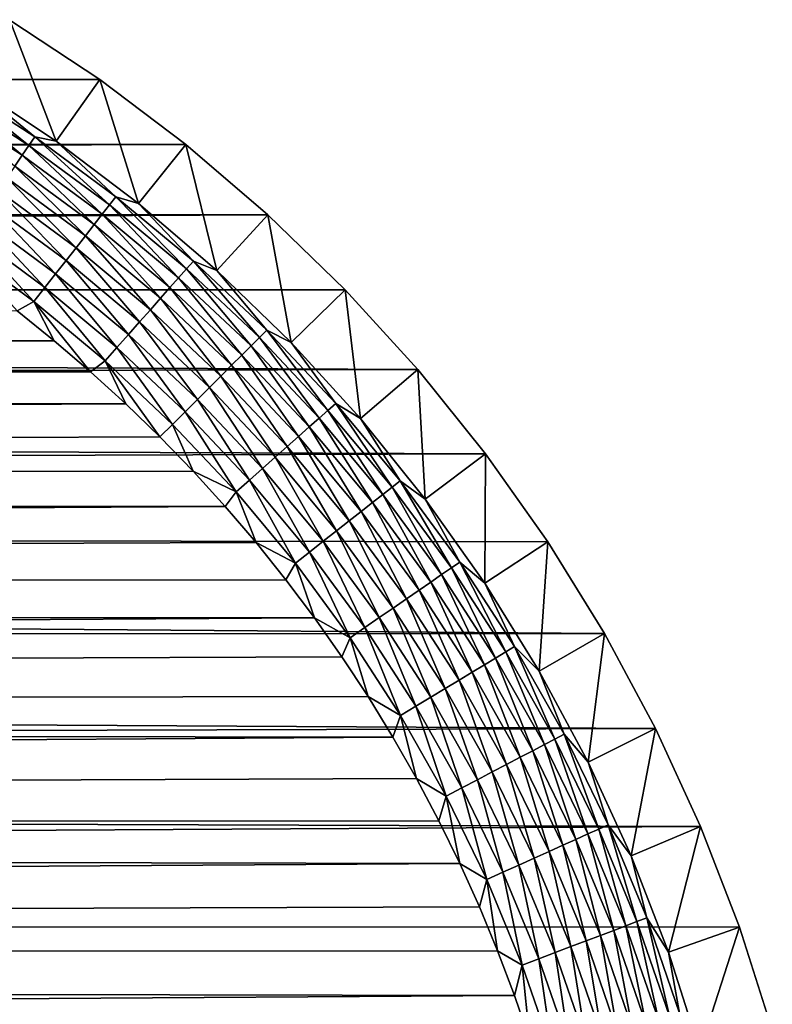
# Model space of a CAD drawing. Extents: x -255 to 255, y -598 to 598.
# Tile 201 of 201: x 232 to 253, y 563 to 591. Entities that reach past the tile are written whole.
import ezdxf

# ---------------------------------------------------------------- set-up
doc = ezdxf.new("R2010")
doc.units = 0
doc.header["$LTSCALE"] = 21.359881
for name, color, linetype in [('1', 7, 'CONTINUOUS'), ('2', 7, 'CONTINUOUS'), ('33', 7, 'CONTINUOUS'), ('36', 7, 'CONTINUOUS')]:
    doc.layers.add(name, color=color, linetype=linetype)

msp = doc.modelspace()

# ---------------------------------------------------------------- linework, layer by layer
at = {"layer": '1', "color": 7, "linetype": 'CONTINUOUS'}
for points in [[(-165.231, 590.663), (234.29, 588.984), (-171.18, 588.444), (-165.231, 590.663)], [(231.771, 590.653), (234.29, 588.984), (-165.231, 590.663), (231.771, 590.653)], [(234.29, 588.984), (236.701, 587.164), (-171.18, 588.444), (234.29, 588.984)], [(-171.18, 588.444), (236.701, 587.164), (-177.016, 585.945), (-171.18, 588.444)], [(236.701, 587.164), (238.995, 585.198), (-177.016, 585.945), (236.701, 587.164)], [(-177.016, 585.945), (238.995, 585.198), (-182.727, 583.171), (-177.016, 585.945)], [(238.995, 585.198), (241.164, 583.095), (-182.727, 583.171), (238.995, 585.198)], [(-182.727, 583.171), (243.199, 580.863), (-188.3, 580.128), (-182.727, 583.171)], [(241.164, 583.095), (243.199, 580.863), (-182.727, 583.171), (241.164, 583.095)], [(243.199, 580.863), (245.093, 578.509), (-188.3, 580.128), (243.199, 580.863)], [(-188.3, 580.128), (245.093, 578.509), (-193.721, 576.823), (-188.3, 580.128)], [(245.093, 578.509), (246.838, 576.043), (-193.721, 576.823), (245.093, 578.509)], [(-193.721, 576.823), (248.429, 573.475), (-198.98, 573.264), (-193.721, 576.823)], [(246.838, 576.043), (248.429, 573.475), (-193.721, 576.823), (246.838, 576.043)], [(248.429, 573.475), (249.858, 570.813), (-198.98, 573.264), (248.429, 573.475)], [(-198.98, 573.264), (249.858, 570.813), (-204.062, 569.459), (-198.98, 573.264)], [(249.858, 570.813), (251.12, 568.069), (-204.062, 569.459), (249.858, 570.813)], [(-204.062, 569.459), (251.12, 568.069), (-208.958, 565.417), (-204.062, 569.459)], [(251.12, 568.069), (252.212, 565.252), (-208.958, 565.417), (251.12, 568.069)], [(252.212, 565.252), (253.128, 562.373), (-208.958, 565.417), (252.212, 565.252)], [(-208.958, 565.417), (253.128, 562.373), (206.531, 561.489), (-208.958, 565.417)]]:
    msp.add_3dface(points, dxfattribs=at)
at = {"layer": '2', "color": 7, "linetype": 'CONTINUOUS'}
for points in [[(233.019, 581.671, 7), (231.978, 582.505, 7), (-168.733, 582.332, 7), (233.019, 581.671, 7)], [(-174.281, 579.956, 7), (233.019, 581.671, 7), (-168.733, 582.332, 7), (-174.281, 579.956, 7)], [(234.033, 580.804, 7), (233.019, 581.671, 7), (-174.281, 579.956, 7), (234.033, 580.804, 7)], [(235.02, 579.906, 7), (234.033, 580.804, 7), (-174.281, 579.956, 7), (235.02, 579.906, 7)], [(-179.71, 577.318, 7), (235.02, 579.906, 7), (-174.281, 579.956, 7), (-179.71, 577.318, 7)], [(235.978, 578.978, 7), (235.02, 579.906, 7), (-179.71, 577.318, 7), (235.978, 578.978, 7)], [(236.906, 578.02, 7), (235.978, 578.978, 7), (-179.71, 577.318, 7), (236.906, 578.02, 7)], [(237.804, 577.033, 7), (236.906, 578.02, 7), (-179.71, 577.318, 7), (237.804, 577.033, 7)], [(-185.008, 574.426, 7), (237.804, 577.033, 7), (-179.71, 577.318, 7), (-185.008, 574.426, 7)], [(238.67, 576.019, 7), (237.804, 577.033, 7), (-185.008, 574.426, 7), (238.67, 576.019, 7)], [(239.505, 574.978, 7), (238.67, 576.019, 7), (-185.008, 574.426, 7), (239.505, 574.978, 7)], [(240.306, 573.911, 7), (239.505, 574.978, 7), (-185.008, 574.426, 7), (240.306, 573.911, 7)], [(-190.162, 571.284, 7), (240.306, 573.911, 7), (-185.008, 574.426, 7), (-190.162, 571.284, 7)], [(241.073, 572.819, 7), (240.306, 573.911, 7), (-190.162, 571.284, 7), (241.073, 572.819, 7)], [(241.805, 571.704, 7), (241.073, 572.819, 7), (-190.162, 571.284, 7), (241.805, 571.704, 7)], [(242.502, 570.567, 7), (241.805, 571.704, 7), (-190.162, 571.284, 7), (242.502, 570.567, 7)], [(-195.16, 567.901, 7), (242.502, 570.567, 7), (-190.162, 571.284, 7), (-195.16, 567.901, 7)], [(243.163, 569.408, 7), (242.502, 570.567, 7), (-195.16, 567.901, 7), (243.163, 569.408, 7)], [(243.787, 568.229, 7), (243.163, 569.408, 7), (-195.16, 567.901, 7), (243.787, 568.229, 7)], [(244.374, 567.031, 7), (243.787, 568.229, 7), (-195.16, 567.901, 7), (244.374, 567.031, 7)], [(-199.992, 564.284, 7), (244.374, 567.031, 7), (-195.16, 567.901, 7), (-199.992, 564.284, 7)], [(244.923, 565.815, 7), (244.374, 567.031, 7), (-199.992, 564.284, 7), (244.923, 565.815, 7)], [(245.434, 564.583, 7), (244.923, 565.815, 7), (-199.992, 564.284, 7), (245.434, 564.583, 7)], [(245.905, 563.335, 7), (245.434, 564.583, 7), (-199.992, 564.284, 7), (245.905, 563.335, 7)], [(-204.647, 560.441, 7), (245.905, 563.335, 7), (-199.992, 564.284, 7), (-204.647, 560.441, 7)], [(246.337, 562.073, 7), (245.905, 563.335, 7), (-204.647, 560.441, 7), (246.337, 562.073, 7)]]:
    msp.add_3dface(points, dxfattribs=at)
at = {"layer": '33', "color": 7, "linetype": 'CONTINUOUS'}
for points in [[(233.071, 587.263, 4.231), (231.771, 590.653), (230.661, 588.86, 4.231), (233.071, 587.263, 4.231)], [(234.29, 588.984), (231.771, 590.653), (233.071, 587.263, 4.231), (234.29, 588.984)], [(235.378, 585.52, 4.231), (234.29, 588.984), (233.071, 587.263, 4.231), (235.378, 585.52, 4.231)], [(236.701, 587.164), (234.29, 588.984), (235.378, 585.52, 4.231), (236.701, 587.164)], [(237.574, 583.639, 4.231), (236.701, 587.164), (235.378, 585.52, 4.231), (237.574, 583.639, 4.231)], [(238.995, 585.198), (236.701, 587.164), (237.574, 583.639, 4.231), (238.995, 585.198)], [(239.649, 581.627, 4.231), (238.995, 585.198), (237.574, 583.639, 4.231), (239.649, 581.627, 4.231)], [(241.164, 583.095), (238.995, 585.198), (239.649, 581.627, 4.231), (241.164, 583.095)], [(241.597, 579.49, 4.231), (241.164, 583.095), (239.649, 581.627, 4.231), (241.597, 579.49, 4.231)], [(243.199, 580.863), (241.164, 583.095), (241.597, 579.49, 4.231), (243.199, 580.863)], [(243.409, 577.238, 4.231), (243.199, 580.863), (241.597, 579.49, 4.231), (243.409, 577.238, 4.231)], [(245.093, 578.509), (243.199, 580.863), (243.409, 577.238, 4.231), (245.093, 578.509)], [(245.08, 574.878, 4.231), (245.093, 578.509), (243.409, 577.238, 4.231), (245.08, 574.878, 4.231)], [(246.838, 576.043), (245.093, 578.509), (245.08, 574.878, 4.231), (246.838, 576.043)], [(246.602, 572.42, 4.231), (246.838, 576.043), (245.08, 574.878, 4.231), (246.602, 572.42, 4.231)], [(248.429, 573.475), (246.838, 576.043), (246.602, 572.42, 4.231), (248.429, 573.475)], [(247.969, 569.873, 4.231), (248.429, 573.475), (246.602, 572.42, 4.231), (247.969, 569.873, 4.231)], [(249.858, 570.813), (248.429, 573.475), (247.969, 569.873, 4.231), (249.858, 570.813)], [(249.178, 567.247, 4.231), (249.858, 570.813), (247.969, 569.873, 4.231), (249.178, 567.247, 4.231)], [(251.12, 568.069), (249.858, 570.813), (249.178, 567.247, 4.231), (251.12, 568.069)], [(250.222, 564.551, 4.231), (251.12, 568.069), (249.178, 567.247, 4.231), (250.222, 564.551, 4.231)], [(252.212, 565.252), (251.12, 568.069), (250.222, 564.551, 4.231), (252.212, 565.252)], [(251.099, 561.796, 4.231), (252.212, 565.252), (250.222, 564.551, 4.231), (251.099, 561.796, 4.231)], [(253.128, 562.373), (252.212, 565.252), (251.099, 561.796, 4.231), (253.128, 562.373)]]:
    msp.add_3dface(points, dxfattribs=at)
at = {"layer": '36', "color": 7, "linetype": 'CONTINUOUS'}
for points in [[(229.956, 588.661, 5.082), (232.31, 587.139, 5.082), (230.106, 588.909, 4.67), (229.956, 588.661, 5.082)], [(230.661, 588.86, 4.231), (230.106, 588.909, 4.67), (232.475, 587.378, 4.67), (230.661, 588.86, 4.231)], [(230.106, 588.909, 4.67), (232.31, 587.139, 5.082), (232.475, 587.378, 4.67), (230.106, 588.909, 4.67)], [(233.071, 587.263, 4.231), (230.661, 588.86, 4.231), (232.475, 587.378, 4.67), (233.071, 587.263, 4.231)], [(229.785, 588.378, 5.463), (232.122, 586.867, 5.463), (229.956, 588.661, 5.082), (229.785, 588.378, 5.463)], [(229.956, 588.661, 5.082), (232.122, 586.867, 5.463), (232.31, 587.139, 5.082), (229.956, 588.661, 5.082)], [(229.785, 588.378, 5.463), (231.914, 586.565, 5.808), (232.122, 586.867, 5.463), (229.785, 588.378, 5.463)], [(232.31, 587.139, 5.082), (234.568, 585.478, 5.082), (232.475, 587.378, 4.67), (232.31, 587.139, 5.082)], [(233.071, 587.263, 4.231), (232.475, 587.378, 4.67), (234.747, 585.706, 4.67), (233.071, 587.263, 4.231)], [(232.475, 587.378, 4.67), (234.568, 585.478, 5.082), (234.747, 585.706, 4.67), (232.475, 587.378, 4.67)], [(232.122, 586.867, 5.463), (234.364, 585.218, 5.463), (232.31, 587.139, 5.082), (232.122, 586.867, 5.463)], [(232.31, 587.139, 5.082), (234.364, 585.218, 5.463), (234.568, 585.478, 5.082), (232.31, 587.139, 5.082)], [(235.378, 585.52, 4.231), (233.071, 587.263, 4.231), (234.747, 585.706, 4.67), (235.378, 585.52, 4.231)], [(231.914, 586.565, 5.808), (234.138, 584.929, 5.808), (232.122, 586.867, 5.463), (231.914, 586.565, 5.808)], [(232.122, 586.867, 5.463), (234.138, 584.929, 5.808), (234.364, 585.218, 5.463), (232.122, 586.867, 5.463)], [(231.687, 586.236, 6.115), (233.891, 584.614, 6.115), (231.914, 586.565, 5.808), (231.687, 586.236, 6.115)], [(231.914, 586.565, 5.808), (233.891, 584.614, 6.115), (234.138, 584.929, 5.808), (231.914, 586.565, 5.808)], [(231.443, 585.883, 6.38), (233.627, 584.277, 6.38), (231.687, 586.236, 6.115), (231.443, 585.883, 6.38)], [(231.687, 586.236, 6.115), (233.627, 584.277, 6.38), (233.891, 584.614, 6.115), (231.687, 586.236, 6.115)], [(231.186, 585.51, 6.601), (233.347, 583.92, 6.601), (231.443, 585.883, 6.38), (231.186, 585.51, 6.601)], [(231.443, 585.883, 6.38), (233.347, 583.92, 6.601), (233.627, 584.277, 6.38), (231.443, 585.883, 6.38)], [(234.568, 585.478, 5.082), (236.721, 583.683, 5.082), (234.747, 585.706, 4.67), (234.568, 585.478, 5.082)], [(235.378, 585.52, 4.231), (234.747, 585.706, 4.67), (236.913, 583.901, 4.67), (235.378, 585.52, 4.231)], [(234.747, 585.706, 4.67), (236.721, 583.683, 5.082), (236.913, 583.901, 4.67), (234.747, 585.706, 4.67)], [(230.917, 585.121, 6.774), (233.055, 583.547, 6.774), (231.186, 585.51, 6.601), (230.917, 585.121, 6.774)], [(231.186, 585.51, 6.601), (233.055, 583.547, 6.774), (233.347, 583.92, 6.601), (231.186, 585.51, 6.601)], [(234.364, 585.218, 5.463), (236.502, 583.436, 5.463), (234.568, 585.478, 5.082), (234.364, 585.218, 5.463)], [(234.568, 585.478, 5.082), (236.502, 583.436, 5.463), (236.721, 583.683, 5.082), (234.568, 585.478, 5.082)], [(237.574, 583.639, 4.231), (235.378, 585.52, 4.231), (236.913, 583.901, 4.67), (237.574, 583.639, 4.231)], [(234.138, 584.929, 5.808), (236.259, 583.161, 5.808), (234.364, 585.218, 5.463), (234.138, 584.929, 5.808)], [(234.364, 585.218, 5.463), (236.259, 583.161, 5.808), (236.502, 583.436, 5.463), (234.364, 585.218, 5.463)], [(230.64, 584.719, 6.9), (232.754, 583.163, 6.9), (230.917, 585.121, 6.774), (230.64, 584.719, 6.9)], [(230.917, 585.121, 6.774), (232.754, 583.163, 6.9), (233.055, 583.547, 6.774), (230.917, 585.121, 6.774)], [(233.891, 584.614, 6.115), (235.993, 582.862, 6.115), (234.138, 584.929, 5.808), (233.891, 584.614, 6.115)], [(234.138, 584.929, 5.808), (235.993, 582.862, 6.115), (236.259, 583.161, 5.808), (234.138, 584.929, 5.808)], [(230.356, 584.309, 6.975), (232.447, 582.771, 6.975), (230.64, 584.719, 6.9), (230.356, 584.309, 6.975)], [(230.64, 584.719, 6.9), (232.447, 582.771, 6.975), (232.754, 583.163, 6.9), (230.64, 584.719, 6.9)], [(233.627, 584.277, 6.38), (235.709, 582.541, 6.38), (233.891, 584.614, 6.115), (233.627, 584.277, 6.38)], [(233.891, 584.614, 6.115), (235.709, 582.541, 6.38), (235.993, 582.862, 6.115), (233.891, 584.614, 6.115)], [(230.356, 584.309, 6.975), (231.978, 582.505, 7), (232.447, 582.771, 6.975), (230.356, 584.309, 6.975)], [(233.347, 583.92, 6.601), (235.409, 582.202, 6.601), (233.627, 584.277, 6.38), (233.347, 583.92, 6.601)], [(233.627, 584.277, 6.38), (235.409, 582.202, 6.601), (235.709, 582.541, 6.38), (233.627, 584.277, 6.38)], [(233.055, 583.547, 6.774), (235.095, 581.848, 6.774), (233.347, 583.92, 6.601), (233.055, 583.547, 6.774)], [(233.347, 583.92, 6.601), (235.095, 581.848, 6.774), (235.409, 582.202, 6.601), (233.347, 583.92, 6.601)], [(236.721, 583.683, 5.082), (238.762, 581.762, 5.082), (236.913, 583.901, 4.67), (236.721, 583.683, 5.082)], [(237.574, 583.639, 4.231), (236.913, 583.901, 4.67), (238.967, 581.967, 4.67), (237.574, 583.639, 4.231)], [(236.913, 583.901, 4.67), (238.762, 581.762, 5.082), (238.967, 581.967, 4.67), (236.913, 583.901, 4.67)], [(232.754, 583.163, 6.9), (234.771, 581.482, 6.9), (233.055, 583.547, 6.774), (232.754, 583.163, 6.9)], [(233.055, 583.547, 6.774), (234.771, 581.482, 6.9), (235.095, 581.848, 6.774), (233.055, 583.547, 6.774)], [(236.502, 583.436, 5.463), (238.528, 581.528, 5.463), (236.721, 583.683, 5.082), (236.502, 583.436, 5.463)], [(236.721, 583.683, 5.082), (238.528, 581.528, 5.463), (238.762, 581.762, 5.082), (236.721, 583.683, 5.082)], [(239.649, 581.627, 4.231), (237.574, 583.639, 4.231), (238.967, 581.967, 4.67), (239.649, 581.627, 4.231)], [(236.259, 583.161, 5.808), (238.269, 581.269, 5.808), (236.502, 583.436, 5.463), (236.259, 583.161, 5.808)], [(236.502, 583.436, 5.463), (238.269, 581.269, 5.808), (238.528, 581.528, 5.463), (236.502, 583.436, 5.463)], [(232.447, 582.771, 6.975), (234.441, 581.109, 6.975), (232.754, 583.163, 6.9), (232.447, 582.771, 6.975)], [(232.754, 583.163, 6.9), (234.441, 581.109, 6.975), (234.771, 581.482, 6.9), (232.754, 583.163, 6.9)], [(235.993, 582.862, 6.115), (237.986, 580.986, 6.115), (236.259, 583.161, 5.808), (235.993, 582.862, 6.115)], [(236.259, 583.161, 5.808), (237.986, 580.986, 6.115), (238.269, 581.269, 5.808), (236.259, 583.161, 5.808)], [(231.978, 582.505, 7), (233.019, 581.671, 7), (232.447, 582.771, 6.975), (231.978, 582.505, 7)], [(233.019, 581.671, 7), (234.033, 580.804, 7), (232.447, 582.771, 6.975), (233.019, 581.671, 7)], [(232.447, 582.771, 6.975), (234.033, 580.804, 7), (234.441, 581.109, 6.975), (232.447, 582.771, 6.975)], [(235.709, 582.541, 6.38), (237.683, 580.683, 6.38), (235.993, 582.862, 6.115), (235.709, 582.541, 6.38)], [(235.993, 582.862, 6.115), (237.683, 580.683, 6.38), (237.986, 580.986, 6.115), (235.993, 582.862, 6.115)], [(235.409, 582.202, 6.601), (237.363, 580.363, 6.601), (235.709, 582.541, 6.38), (235.409, 582.202, 6.601)], [(235.709, 582.541, 6.38), (237.363, 580.363, 6.601), (237.683, 580.683, 6.38), (235.709, 582.541, 6.38)], [(235.095, 581.848, 6.774), (237.028, 580.028, 6.774), (235.409, 582.202, 6.601), (235.095, 581.848, 6.774)], [(235.409, 582.202, 6.601), (237.028, 580.028, 6.774), (237.363, 580.363, 6.601), (235.409, 582.202, 6.601)], [(234.771, 581.482, 6.9), (236.683, 579.683, 6.9), (235.095, 581.848, 6.774), (234.771, 581.482, 6.9)], [(235.095, 581.848, 6.774), (236.683, 579.683, 6.9), (237.028, 580.028, 6.774), (235.095, 581.848, 6.774)], [(238.762, 581.762, 5.082), (240.683, 579.721, 5.082), (238.967, 581.967, 4.67), (238.762, 581.762, 5.082)], [(239.649, 581.627, 4.231), (238.967, 581.967, 4.67), (240.901, 579.913, 4.67), (239.649, 581.627, 4.231)], [(238.967, 581.967, 4.67), (240.683, 579.721, 5.082), (240.901, 579.913, 4.67), (238.967, 581.967, 4.67)], [(238.528, 581.528, 5.463), (240.436, 579.502, 5.463), (238.762, 581.762, 5.082), (238.528, 581.528, 5.463)], [(238.762, 581.762, 5.082), (240.436, 579.502, 5.463), (240.683, 579.721, 5.082), (238.762, 581.762, 5.082)], [(241.597, 579.49, 4.231), (239.649, 581.627, 4.231), (240.901, 579.913, 4.67), (241.597, 579.49, 4.231)], [(234.441, 581.109, 6.975), (236.33, 579.33, 6.975), (234.771, 581.482, 6.9), (234.441, 581.109, 6.975)], [(234.771, 581.482, 6.9), (236.33, 579.33, 6.975), (236.683, 579.683, 6.9), (234.771, 581.482, 6.9)], [(238.269, 581.269, 5.808), (240.161, 579.259, 5.808), (238.528, 581.528, 5.463), (238.269, 581.269, 5.808)], [(238.528, 581.528, 5.463), (240.161, 579.259, 5.808), (240.436, 579.502, 5.463), (238.528, 581.528, 5.463)], [(234.033, 580.804, 7), (235.02, 579.906, 7), (234.441, 581.109, 6.975), (234.033, 580.804, 7)], [(235.02, 579.906, 7), (235.978, 578.978, 7), (234.441, 581.109, 6.975), (235.02, 579.906, 7)], [(234.441, 581.109, 6.975), (235.978, 578.978, 7), (236.33, 579.33, 6.975), (234.441, 581.109, 6.975)], [(237.986, 580.986, 6.115), (239.862, 578.993, 6.115), (238.269, 581.269, 5.808), (237.986, 580.986, 6.115)], [(238.269, 581.269, 5.808), (239.862, 578.993, 6.115), (240.161, 579.259, 5.808), (238.269, 581.269, 5.808)], [(237.683, 580.683, 6.38), (239.541, 578.709, 6.38), (237.986, 580.986, 6.115), (237.683, 580.683, 6.38)], [(237.986, 580.986, 6.115), (239.541, 578.709, 6.38), (239.862, 578.993, 6.115), (237.986, 580.986, 6.115)], [(237.363, 580.363, 6.601), (239.202, 578.409, 6.601), (237.683, 580.683, 6.38), (237.363, 580.363, 6.601)], [(237.683, 580.683, 6.38), (239.202, 578.409, 6.601), (239.541, 578.709, 6.38), (237.683, 580.683, 6.38)], [(237.028, 580.028, 6.774), (238.848, 578.095, 6.774), (237.363, 580.363, 6.601), (237.028, 580.028, 6.774)], [(237.363, 580.363, 6.601), (238.848, 578.095, 6.774), (239.202, 578.409, 6.601), (237.363, 580.363, 6.601)], [(236.683, 579.683, 6.9), (238.482, 577.771, 6.9), (237.028, 580.028, 6.774), (236.683, 579.683, 6.9)], [(237.028, 580.028, 6.774), (238.482, 577.771, 6.9), (238.848, 578.095, 6.774), (237.028, 580.028, 6.774)], [(240.683, 579.721, 5.082), (242.478, 577.568, 5.082), (240.901, 579.913, 4.67), (240.683, 579.721, 5.082)], [(241.597, 579.49, 4.231), (240.901, 579.913, 4.67), (242.706, 577.747, 4.67), (241.597, 579.49, 4.231)], [(240.901, 579.913, 4.67), (242.478, 577.568, 5.082), (242.706, 577.747, 4.67), (240.901, 579.913, 4.67)], [(236.33, 579.33, 6.975), (238.109, 577.441, 6.975), (236.683, 579.683, 6.9), (236.33, 579.33, 6.975)], [(236.683, 579.683, 6.9), (238.109, 577.441, 6.975), (238.482, 577.771, 6.9), (236.683, 579.683, 6.9)], [(240.436, 579.502, 5.463), (242.218, 577.364, 5.463), (240.683, 579.721, 5.082), (240.436, 579.502, 5.463)], [(240.683, 579.721, 5.082), (242.218, 577.364, 5.463), (242.478, 577.568, 5.082), (240.683, 579.721, 5.082)], [(240.161, 579.259, 5.808), (241.929, 577.138, 5.808), (240.436, 579.502, 5.463), (240.161, 579.259, 5.808)], [(240.436, 579.502, 5.463), (241.929, 577.138, 5.808), (242.218, 577.364, 5.463), (240.436, 579.502, 5.463)], [(243.409, 577.238, 4.231), (241.597, 579.49, 4.231), (242.706, 577.747, 4.67), (243.409, 577.238, 4.231)], [(235.978, 578.978, 7), (236.906, 578.02, 7), (236.33, 579.33, 6.975), (235.978, 578.978, 7)], [(236.33, 579.33, 6.975), (236.906, 578.02, 7), (238.109, 577.441, 6.975), (236.33, 579.33, 6.975)], [(239.862, 578.993, 6.115), (241.614, 576.891, 6.115), (240.161, 579.259, 5.808), (239.862, 578.993, 6.115)], [(240.161, 579.259, 5.808), (241.614, 576.891, 6.115), (241.929, 577.138, 5.808), (240.161, 579.259, 5.808)], [(239.541, 578.709, 6.38), (241.277, 576.627, 6.38), (239.862, 578.993, 6.115), (239.541, 578.709, 6.38)], [(239.862, 578.993, 6.115), (241.277, 576.627, 6.38), (241.614, 576.891, 6.115), (239.862, 578.993, 6.115)], [(239.202, 578.409, 6.601), (240.92, 576.347, 6.601), (239.541, 578.709, 6.38), (239.202, 578.409, 6.601)], [(239.541, 578.709, 6.38), (240.92, 576.347, 6.601), (241.277, 576.627, 6.38), (239.541, 578.709, 6.38)], [(238.848, 578.095, 6.774), (240.547, 576.055, 6.774), (239.202, 578.409, 6.601), (238.848, 578.095, 6.774)], [(239.202, 578.409, 6.601), (240.547, 576.055, 6.774), (240.92, 576.347, 6.601), (239.202, 578.409, 6.601)], [(236.906, 578.02, 7), (237.804, 577.033, 7), (238.109, 577.441, 6.975), (236.906, 578.02, 7)], [(238.482, 577.771, 6.9), (240.163, 575.754, 6.9), (238.848, 578.095, 6.774), (238.482, 577.771, 6.9)], [(238.848, 578.095, 6.774), (240.163, 575.754, 6.9), (240.547, 576.055, 6.774), (238.848, 578.095, 6.774)], [(238.109, 577.441, 6.975), (239.771, 575.447, 6.975), (238.482, 577.771, 6.9), (238.109, 577.441, 6.975)], [(238.482, 577.771, 6.9), (239.771, 575.447, 6.975), (240.163, 575.754, 6.9), (238.482, 577.771, 6.9)], [(242.478, 577.568, 5.082), (244.139, 575.31, 5.082), (242.706, 577.747, 4.67), (242.478, 577.568, 5.082)], [(243.409, 577.238, 4.231), (242.706, 577.747, 4.67), (244.378, 575.475, 4.67), (243.409, 577.238, 4.231)], [(242.706, 577.747, 4.67), (244.139, 575.31, 5.082), (244.378, 575.475, 4.67), (242.706, 577.747, 4.67)], [(237.804, 577.033, 7), (238.67, 576.019, 7), (238.109, 577.441, 6.975), (237.804, 577.033, 7)], [(238.109, 577.441, 6.975), (238.67, 576.019, 7), (239.771, 575.447, 6.975), (238.109, 577.441, 6.975)], [(242.218, 577.364, 5.463), (243.867, 575.122, 5.463), (242.478, 577.568, 5.082), (242.218, 577.364, 5.463)], [(242.478, 577.568, 5.082), (243.867, 575.122, 5.463), (244.139, 575.31, 5.082), (242.478, 577.568, 5.082)], [(241.929, 577.138, 5.808), (243.565, 574.914, 5.808), (242.218, 577.364, 5.463), (241.929, 577.138, 5.808)], [(242.218, 577.364, 5.463), (243.565, 574.914, 5.808), (243.867, 575.122, 5.463), (242.218, 577.364, 5.463)], [(245.08, 574.878, 4.231), (243.409, 577.238, 4.231), (244.378, 575.475, 4.67), (245.08, 574.878, 4.231)], [(241.277, 576.627, 6.38), (242.883, 574.443, 6.38), (241.614, 576.891, 6.115), (241.277, 576.627, 6.38)], [(241.614, 576.891, 6.115), (243.236, 574.687, 6.115), (241.929, 577.138, 5.808), (241.614, 576.891, 6.115)], [(241.614, 576.891, 6.115), (242.883, 574.443, 6.38), (243.236, 574.687, 6.115), (241.614, 576.891, 6.115)], [(241.929, 577.138, 5.808), (243.236, 574.687, 6.115), (243.565, 574.914, 5.808), (241.929, 577.138, 5.808)], [(240.92, 576.347, 6.601), (242.51, 574.186, 6.601), (241.277, 576.627, 6.38), (240.92, 576.347, 6.601)], [(241.277, 576.627, 6.38), (242.51, 574.186, 6.601), (242.883, 574.443, 6.38), (241.277, 576.627, 6.38)], [(240.547, 576.055, 6.774), (242.121, 573.917, 6.774), (240.92, 576.347, 6.601), (240.547, 576.055, 6.774)], [(240.92, 576.347, 6.601), (242.121, 573.917, 6.774), (242.51, 574.186, 6.601), (240.92, 576.347, 6.601)], [(240.163, 575.754, 6.9), (241.719, 573.64, 6.9), (240.547, 576.055, 6.774), (240.163, 575.754, 6.9)], [(240.547, 576.055, 6.774), (241.719, 573.64, 6.9), (242.121, 573.917, 6.774), (240.547, 576.055, 6.774)], [(238.67, 576.019, 7), (239.505, 574.978, 7), (239.771, 575.447, 6.975), (238.67, 576.019, 7)], [(239.771, 575.447, 6.975), (241.309, 573.356, 6.975), (240.163, 575.754, 6.9), (239.771, 575.447, 6.975)], [(240.163, 575.754, 6.9), (241.309, 573.356, 6.975), (241.719, 573.64, 6.9), (240.163, 575.754, 6.9)], [(239.505, 574.978, 7), (240.306, 573.911, 7), (239.771, 575.447, 6.975), (239.505, 574.978, 7)], [(239.771, 575.447, 6.975), (240.306, 573.911, 7), (241.309, 573.356, 6.975), (239.771, 575.447, 6.975)], [(243.867, 575.122, 5.463), (245.378, 572.785, 5.463), (244.139, 575.31, 5.082), (243.867, 575.122, 5.463)], [(244.139, 575.31, 5.082), (245.661, 572.956, 5.082), (244.378, 575.475, 4.67), (244.139, 575.31, 5.082)], [(244.139, 575.31, 5.082), (245.378, 572.785, 5.463), (245.661, 572.956, 5.082), (244.139, 575.31, 5.082)], [(245.08, 574.878, 4.231), (244.378, 575.475, 4.67), (245.909, 573.106, 4.67), (245.08, 574.878, 4.231)], [(244.378, 575.475, 4.67), (245.661, 572.956, 5.082), (245.909, 573.106, 4.67), (244.378, 575.475, 4.67)], [(243.565, 574.914, 5.808), (245.064, 572.595, 5.808), (243.867, 575.122, 5.463), (243.565, 574.914, 5.808)], [(243.867, 575.122, 5.463), (245.064, 572.595, 5.808), (245.378, 572.785, 5.463), (243.867, 575.122, 5.463)], [(242.883, 574.443, 6.38), (244.355, 572.167, 6.38), (243.236, 574.687, 6.115), (242.883, 574.443, 6.38)], [(243.236, 574.687, 6.115), (244.722, 572.389, 6.115), (243.565, 574.914, 5.808), (243.236, 574.687, 6.115)], [(243.236, 574.687, 6.115), (244.355, 572.167, 6.38), (244.722, 572.389, 6.115), (243.236, 574.687, 6.115)], [(243.565, 574.914, 5.808), (244.722, 572.389, 6.115), (245.064, 572.595, 5.808), (243.565, 574.914, 5.808)], [(246.602, 572.42, 4.231), (245.08, 574.878, 4.231), (245.909, 573.106, 4.67), (246.602, 572.42, 4.231)], [(242.51, 574.186, 6.601), (243.967, 571.932, 6.601), (242.883, 574.443, 6.38), (242.51, 574.186, 6.601)], [(242.883, 574.443, 6.38), (243.967, 571.932, 6.601), (244.355, 572.167, 6.38), (242.883, 574.443, 6.38)], [(242.121, 573.917, 6.774), (243.562, 571.687, 6.774), (242.51, 574.186, 6.601), (242.121, 573.917, 6.774)], [(242.51, 574.186, 6.601), (243.562, 571.687, 6.774), (243.967, 571.932, 6.601), (242.51, 574.186, 6.601)], [(240.306, 573.911, 7), (241.073, 572.819, 7), (241.309, 573.356, 6.975), (240.306, 573.911, 7)], [(241.719, 573.64, 6.9), (243.144, 571.435, 6.9), (242.121, 573.917, 6.774), (241.719, 573.64, 6.9)], [(242.121, 573.917, 6.774), (243.144, 571.435, 6.9), (243.562, 571.687, 6.774), (242.121, 573.917, 6.774)], [(241.309, 573.356, 6.975), (242.718, 571.177, 6.975), (241.719, 573.64, 6.9), (241.309, 573.356, 6.975)], [(241.719, 573.64, 6.9), (242.718, 571.177, 6.975), (243.144, 571.435, 6.9), (241.719, 573.64, 6.9)], [(241.073, 572.819, 7), (241.805, 571.704, 7), (241.309, 573.356, 6.975), (241.073, 572.819, 7)], [(241.309, 573.356, 6.975), (241.805, 571.704, 7), (242.718, 571.177, 6.975), (241.309, 573.356, 6.975)], [(245.661, 572.956, 5.082), (247.038, 570.515, 5.082), (245.909, 573.106, 4.67), (245.661, 572.956, 5.082)], [(246.602, 572.42, 4.231), (245.909, 573.106, 4.67), (247.295, 570.65, 4.67), (246.602, 572.42, 4.231)], [(245.909, 573.106, 4.67), (247.038, 570.515, 5.082), (247.295, 570.65, 4.67), (245.909, 573.106, 4.67)], [(245.064, 572.595, 5.808), (246.421, 570.191, 5.808), (245.378, 572.785, 5.463), (245.064, 572.595, 5.808)], [(245.378, 572.785, 5.463), (246.745, 570.361, 5.463), (245.661, 572.956, 5.082), (245.378, 572.785, 5.463)], [(245.378, 572.785, 5.463), (246.421, 570.191, 5.808), (246.745, 570.361, 5.463), (245.378, 572.785, 5.463)], [(245.661, 572.956, 5.082), (246.745, 570.361, 5.463), (247.038, 570.515, 5.082), (245.661, 572.956, 5.082)], [(244.722, 572.389, 6.115), (246.066, 570.005, 6.115), (245.064, 572.595, 5.808), (244.722, 572.389, 6.115)], [(245.064, 572.595, 5.808), (246.066, 570.005, 6.115), (246.421, 570.191, 5.808), (245.064, 572.595, 5.808)], [(244.355, 572.167, 6.38), (245.687, 569.806, 6.38), (244.722, 572.389, 6.115), (244.355, 572.167, 6.38)], [(244.722, 572.389, 6.115), (245.687, 569.806, 6.38), (246.066, 570.005, 6.115), (244.722, 572.389, 6.115)], [(247.969, 569.873, 4.231), (246.602, 572.42, 4.231), (247.295, 570.65, 4.67), (247.969, 569.873, 4.231)], [(243.562, 571.687, 6.774), (244.867, 569.375, 6.774), (243.967, 571.932, 6.601), (243.562, 571.687, 6.774)], [(243.967, 571.932, 6.601), (245.286, 569.595, 6.601), (244.355, 572.167, 6.38), (243.967, 571.932, 6.601)], [(243.967, 571.932, 6.601), (244.867, 569.375, 6.774), (245.286, 569.595, 6.601), (243.967, 571.932, 6.601)], [(244.355, 572.167, 6.38), (245.286, 569.595, 6.601), (245.687, 569.806, 6.38), (244.355, 572.167, 6.38)], [(241.805, 571.704, 7), (242.502, 570.567, 7), (242.718, 571.177, 6.975), (241.805, 571.704, 7)], [(243.144, 571.435, 6.9), (244.434, 569.148, 6.9), (243.562, 571.687, 6.774), (243.144, 571.435, 6.9)], [(243.562, 571.687, 6.774), (244.434, 569.148, 6.9), (244.867, 569.375, 6.774), (243.562, 571.687, 6.774)], [(242.718, 571.177, 6.975), (243.993, 568.916, 6.975), (243.144, 571.435, 6.9), (242.718, 571.177, 6.975)], [(243.144, 571.435, 6.9), (243.993, 568.916, 6.975), (244.434, 569.148, 6.9), (243.144, 571.435, 6.9)], [(242.502, 570.567, 7), (243.163, 569.408, 7), (242.718, 571.177, 6.975), (242.502, 570.567, 7)], [(242.718, 571.177, 6.975), (243.163, 569.408, 7), (243.993, 568.916, 6.975), (242.718, 571.177, 6.975)], [(247.038, 570.515, 5.082), (248.265, 567.994, 5.082), (247.295, 570.65, 4.67), (247.038, 570.515, 5.082)], [(247.969, 569.873, 4.231), (247.295, 570.65, 4.67), (248.53, 568.114, 4.67), (247.969, 569.873, 4.231)], [(247.295, 570.65, 4.67), (248.265, 567.994, 5.082), (248.53, 568.114, 4.67), (247.295, 570.65, 4.67)], [(246.421, 570.191, 5.808), (247.629, 567.708, 5.808), (246.745, 570.361, 5.463), (246.421, 570.191, 5.808)], [(246.745, 570.361, 5.463), (247.964, 567.859, 5.463), (247.038, 570.515, 5.082), (246.745, 570.361, 5.463)], [(246.745, 570.361, 5.463), (247.629, 567.708, 5.808), (247.964, 567.859, 5.463), (246.745, 570.361, 5.463)], [(247.038, 570.515, 5.082), (247.964, 567.859, 5.463), (248.265, 567.994, 5.082), (247.038, 570.515, 5.082)], [(245.687, 569.806, 6.38), (246.874, 567.368, 6.38), (246.066, 570.005, 6.115), (245.687, 569.806, 6.38)], [(246.066, 570.005, 6.115), (247.265, 567.544, 6.115), (246.421, 570.191, 5.808), (246.066, 570.005, 6.115)], [(246.066, 570.005, 6.115), (246.874, 567.368, 6.38), (247.265, 567.544, 6.115), (246.066, 570.005, 6.115)], [(246.421, 570.191, 5.808), (247.265, 567.544, 6.115), (247.629, 567.708, 5.808), (246.421, 570.191, 5.808)], [(245.286, 569.595, 6.601), (246.46, 567.182, 6.601), (245.687, 569.806, 6.38), (245.286, 569.595, 6.601)], [(245.687, 569.806, 6.38), (246.46, 567.182, 6.601), (246.874, 567.368, 6.38), (245.687, 569.806, 6.38)], [(249.178, 567.247, 4.231), (247.969, 569.873, 4.231), (248.53, 568.114, 4.67), (249.178, 567.247, 4.231)], [(244.867, 569.375, 6.774), (246.029, 566.988, 6.774), (245.286, 569.595, 6.601), (244.867, 569.375, 6.774)], [(245.286, 569.595, 6.601), (246.029, 566.988, 6.774), (246.46, 567.182, 6.601), (245.286, 569.595, 6.601)], [(243.163, 569.408, 7), (243.787, 568.229, 7), (243.993, 568.916, 6.975), (243.163, 569.408, 7)], [(243.993, 568.916, 6.975), (245.129, 566.583, 6.975), (244.434, 569.148, 6.9), (243.993, 568.916, 6.975)], [(244.434, 569.148, 6.9), (245.584, 566.788, 6.9), (244.867, 569.375, 6.774), (244.434, 569.148, 6.9)], [(244.434, 569.148, 6.9), (245.129, 566.583, 6.975), (245.584, 566.788, 6.9), (244.434, 569.148, 6.9)], [(244.867, 569.375, 6.774), (245.584, 566.788, 6.9), (246.029, 566.988, 6.774), (244.867, 569.375, 6.774)], [(243.787, 568.229, 7), (244.374, 567.031, 7), (243.993, 568.916, 6.975), (243.787, 568.229, 7)], [(243.993, 568.916, 6.975), (244.374, 567.031, 7), (245.129, 566.583, 6.975), (243.993, 568.916, 6.975)], [(248.265, 567.994, 5.082), (249.338, 565.405, 5.082), (248.53, 568.114, 4.67), (248.265, 567.994, 5.082)], [(249.178, 567.247, 4.231), (248.53, 568.114, 4.67), (249.609, 565.508, 4.67), (249.178, 567.247, 4.231)], [(248.53, 568.114, 4.67), (249.338, 565.405, 5.082), (249.609, 565.508, 4.67), (248.53, 568.114, 4.67)], [(247.629, 567.708, 5.808), (248.686, 565.158, 5.808), (247.964, 567.859, 5.463), (247.629, 567.708, 5.808)], [(247.964, 567.859, 5.463), (249.029, 565.288, 5.463), (248.265, 567.994, 5.082), (247.964, 567.859, 5.463)], [(247.964, 567.859, 5.463), (248.686, 565.158, 5.808), (249.029, 565.288, 5.463), (247.964, 567.859, 5.463)], [(248.265, 567.994, 5.082), (249.029, 565.288, 5.463), (249.338, 565.405, 5.082), (248.265, 567.994, 5.082)], [(246.874, 567.368, 6.38), (247.911, 564.864, 6.38), (247.265, 567.544, 6.115), (246.874, 567.368, 6.38)], [(247.265, 567.544, 6.115), (248.312, 565.016, 6.115), (247.629, 567.708, 5.808), (247.265, 567.544, 6.115)], [(247.265, 567.544, 6.115), (247.911, 564.864, 6.38), (248.312, 565.016, 6.115), (247.265, 567.544, 6.115)], [(247.629, 567.708, 5.808), (248.312, 565.016, 6.115), (248.686, 565.158, 5.808), (247.629, 567.708, 5.808)], [(246.46, 567.182, 6.601), (247.487, 564.703, 6.601), (246.874, 567.368, 6.38), (246.46, 567.182, 6.601)], [(246.874, 567.368, 6.38), (247.487, 564.703, 6.601), (247.911, 564.864, 6.38), (246.874, 567.368, 6.38)], [(250.222, 564.551, 4.231), (249.178, 567.247, 4.231), (249.609, 565.508, 4.67), (250.222, 564.551, 4.231)], [(244.374, 567.031, 7), (244.923, 565.815, 7), (245.129, 566.583, 6.975), (244.374, 567.031, 7)], [(245.584, 566.788, 6.9), (246.588, 564.362, 6.9), (246.029, 566.988, 6.774), (245.584, 566.788, 6.9)], [(246.029, 566.988, 6.774), (247.045, 564.535, 6.774), (246.46, 567.182, 6.601), (246.029, 566.988, 6.774)], [(246.029, 566.988, 6.774), (246.588, 564.362, 6.9), (247.045, 564.535, 6.774), (246.029, 566.988, 6.774)], [(246.46, 567.182, 6.601), (247.045, 564.535, 6.774), (247.487, 564.703, 6.601), (246.46, 567.182, 6.601)], [(245.129, 566.583, 6.975), (246.122, 564.185, 6.975), (245.584, 566.788, 6.9), (245.129, 566.583, 6.975)], [(245.584, 566.788, 6.9), (246.122, 564.185, 6.975), (246.588, 564.362, 6.9), (245.584, 566.788, 6.9)], [(244.923, 565.815, 7), (245.434, 564.583, 7), (245.129, 566.583, 6.975), (244.923, 565.815, 7)], [(245.129, 566.583, 6.975), (245.434, 564.583, 7), (246.122, 564.185, 6.975), (245.129, 566.583, 6.975)], [(248.686, 565.158, 5.808), (249.586, 562.548, 5.808), (249.029, 565.288, 5.463), (248.686, 565.158, 5.808)], [(249.029, 565.288, 5.463), (249.937, 562.657, 5.463), (249.338, 565.405, 5.082), (249.029, 565.288, 5.463)], [(249.029, 565.288, 5.463), (249.586, 562.548, 5.808), (249.937, 562.657, 5.463), (249.029, 565.288, 5.463)], [(249.338, 565.405, 5.082), (250.252, 562.755, 5.082), (249.609, 565.508, 4.67), (249.338, 565.405, 5.082)], [(249.338, 565.405, 5.082), (249.937, 562.657, 5.463), (250.252, 562.755, 5.082), (249.338, 565.405, 5.082)], [(250.222, 564.551, 4.231), (249.609, 565.508, 4.67), (250.529, 562.841, 4.67), (250.222, 564.551, 4.231)], [(249.609, 565.508, 4.67), (250.252, 562.755, 5.082), (250.529, 562.841, 4.67), (249.609, 565.508, 4.67)], [(247.911, 564.864, 6.38), (248.795, 562.301, 6.38), (248.312, 565.016, 6.115), (247.911, 564.864, 6.38)], [(248.312, 565.016, 6.115), (249.205, 562.429, 6.115), (248.686, 565.158, 5.808), (248.312, 565.016, 6.115)], [(248.312, 565.016, 6.115), (248.795, 562.301, 6.38), (249.205, 562.429, 6.115), (248.312, 565.016, 6.115)], [(248.686, 565.158, 5.808), (249.205, 562.429, 6.115), (249.586, 562.548, 5.808), (248.686, 565.158, 5.808)], [(247.487, 564.703, 6.601), (248.363, 562.166, 6.601), (247.911, 564.864, 6.38), (247.487, 564.703, 6.601)], [(247.911, 564.864, 6.38), (248.363, 562.166, 6.601), (248.795, 562.301, 6.38), (247.911, 564.864, 6.38)], [(245.434, 564.583, 7), (245.905, 563.335, 7), (246.122, 564.185, 6.975), (245.434, 564.583, 7)], [(246.588, 564.362, 6.9), (247.445, 561.88, 6.9), (247.045, 564.535, 6.774), (246.588, 564.362, 6.9)], [(247.045, 564.535, 6.774), (247.911, 562.026, 6.774), (247.487, 564.703, 6.601), (247.045, 564.535, 6.774)], [(247.045, 564.535, 6.774), (247.445, 561.88, 6.9), (247.911, 562.026, 6.774), (247.045, 564.535, 6.774)], [(247.487, 564.703, 6.601), (247.911, 562.026, 6.774), (248.363, 562.166, 6.601), (247.487, 564.703, 6.601)], [(251.099, 561.796, 4.231), (250.222, 564.551, 4.231), (250.529, 562.841, 4.67), (251.099, 561.796, 4.231)], [(245.905, 563.335, 7), (246.337, 562.073, 7), (246.122, 564.185, 6.975), (245.905, 563.335, 7)], [(246.122, 564.185, 6.975), (246.969, 561.732, 6.975), (246.588, 564.362, 6.9), (246.122, 564.185, 6.975)], [(246.122, 564.185, 6.975), (246.337, 562.073, 7), (246.969, 561.732, 6.975), (246.122, 564.185, 6.975)], [(246.588, 564.362, 6.9), (246.969, 561.732, 6.975), (247.445, 561.88, 6.9), (246.588, 564.362, 6.9)]]:
    msp.add_3dface(points, dxfattribs=at)

doc.saveas('drawing.dxf')
